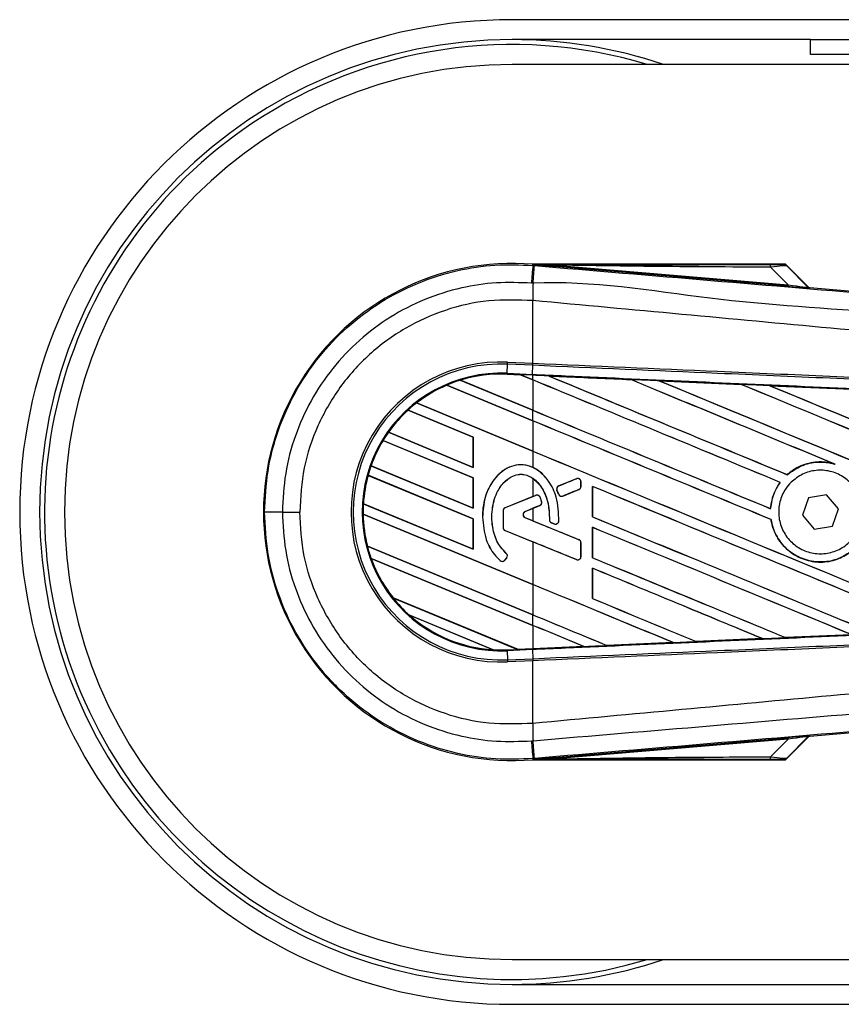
# Model space of a CAD drawing. Header units: millimetres. Extents: x 0 to 420, y 0 to 297.
# Tile 6 of 15: x 56.44 to 60.28, y 215.69 to 220.29. Entities that reach past the tile are written whole.
import ezdxf

# ---------------------------------------------------------------- set-up
doc = ezdxf.new("R2010")
doc.units = ezdxf.units.MM

msp = doc.modelspace()

# ---------------------------------------------------------------- linework, layer by layer
at = {"color": 7, "linetype": 'Continuous', "lineweight": 25}
for p, q in [((219.94508, 220.29089), (58.74263, 220.29089)), ((60.13562, 220.19802), (58.74263, 220.19802)), ((60.13562, 220.12837), (60.13562, 220.19802)), ((60.13562, 220.19802), (60.36778, 220.19802)), ((60.36778, 220.12837), (60.13562, 220.12837)), ((70.58299, 220.08194), (58.74263, 220.08194)), ((58.83969, 219.14357), (58.84015, 219.14898)), ((58.83969, 219.14357), (58.84723, 219.14294)), ((58.84015, 219.14898), (58.84037, 219.14896)), ((58.84037, 219.14898), (58.84037, 219.14896)), ((58.8426, 219.14675), (58.84037, 219.14898)), ((60.01739, 219.14898), (58.84037, 219.14898)), ((58.84262, 219.14651), (58.84037, 219.14896)), ((58.84262, 219.14651), (58.8426, 219.14675)), ((58.94141, 219.14523), (58.94082, 219.13818)), ((60.03048, 219.0463), (58.94082, 219.13818)), ((58.94141, 219.14523), (60.03107, 219.05335)), ((60.03107, 219.05335), (59.94944, 219.1355)), ((60.12447, 219.04398), (60.02095, 219.1475)), ((60.02578, 219.14099), (60.12373, 219.0424)), ((60.03107, 219.05335), (60.03048, 219.0463)), ((60.12373, 219.0424), (60.12447, 219.04398)), ((60.13315, 219.03995), (60.13241, 219.03837)), ((60.13315, 219.03995), (62.88736, 218.80772)), ((58.83962, 218.97941), (58.83956, 218.97942)), ((58.83962, 218.68707), (58.83962, 218.97941)), ((58.71939, 218.64011), (58.72124, 218.68237)), ((58.72124, 218.68237), (58.72167, 218.69222)), ((58.83919, 218.67722), (58.72124, 218.68237)), ((58.72167, 218.69222), (58.83962, 218.68707)), ((58.8376, 218.63495), (58.83944, 218.67721)), ((58.83919, 218.67722), (58.83962, 218.68707)), ((58.83944, 218.67721), (58.83919, 218.67722)), ((58.83987, 218.68706), (58.83962, 218.68707)), ((58.71922, 218.63605), (58.7192, 218.63565)), ((58.7192, 218.63565), (58.78168, 218.63292)), ((58.71922, 218.63606), (58.71939, 218.64011)), ((58.71922, 218.63606), (58.78117, 218.63335)), ((58.71922, 218.63605), (58.71922, 218.63606)), ((58.78119, 218.63334), (58.71922, 218.63605)), ((58.71939, 218.64011), (58.8376, 218.63495)), ((58.83742, 218.6309), (58.78117, 218.63335)), ((58.83962, 218.60914), (58.78117, 218.63335)), ((58.78168, 218.63292), (58.78119, 218.63334)), ((58.78168, 218.63292), (58.83962, 218.60892)), ((58.83742, 218.6309), (58.8376, 218.63495)), ((58.83962, 218.6308), (58.83742, 218.6309)), ((58.83962, 218.60914), (58.83962, 218.6308)), ((58.91386, 218.62755), (58.91382, 218.62756)), ((58.91386, 218.62755), (58.91552, 218.62708)), ((58.43759, 218.58469), (58.4376, 218.58468)), ((58.83962, 218.41816), (58.43759, 218.58469)), ((58.4376, 218.58468), (58.43786, 218.58436)), ((58.43786, 218.58436), (58.83962, 218.41794)), ((58.50044, 218.60781), (58.83962, 218.46731)), ((58.50046, 218.6078), (58.50044, 218.60781)), ((58.50134, 218.60765), (58.50046, 218.6078)), ((58.83962, 218.46753), (58.50134, 218.60765)), ((58.83962, 218.60892), (58.83962, 218.46753)), ((59.29662, 218.6108), (59.29665, 218.61079)), ((59.29714, 218.61037), (59.29665, 218.61079)), ((59.42953, 218.60497), (59.8122, 218.58814)), ((59.42958, 218.60495), (59.42953, 218.60497)), ((59.42958, 218.60495), (59.43124, 218.60448)), ((59.8122, 218.58814), (59.81225, 218.58811)), ((59.81274, 218.5877), (59.81225, 218.58811)), ((59.9457, 218.58225), (60.32789, 218.56536)), ((59.9458, 218.58222), (59.9457, 218.58225)), ((59.9458, 218.58222), (59.94744, 218.58175)), ((58.2962, 218.50142), (58.83962, 218.27633)), ((58.29621, 218.50142), (58.2962, 218.50142)), ((58.29682, 218.50139), (58.29621, 218.50142)), ((58.83962, 218.27655), (58.29682, 218.50139)), ((58.56143, 218.34241), (58.25706, 218.46848)), ((58.25706, 218.46848), (58.25731, 218.46816)), ((58.25706, 218.46848), (58.25706, 218.46848)), ((58.25731, 218.46816), (58.56102, 218.34236)), ((58.83962, 218.41816), (58.83962, 218.46731)), ((58.83962, 218.41794), (58.83962, 218.27655)), ((58.16531, 218.36466), (58.56143, 218.20058)), ((58.16532, 218.36466), (58.16531, 218.36466)), ((58.16582, 218.36467), (58.16532, 218.36466)), ((58.56102, 218.20097), (58.16582, 218.36467)), ((58.56143, 218.15143), (58.13997, 218.326)), ((58.13997, 218.326), (58.13998, 218.32599)), ((58.13998, 218.32599), (58.14025, 218.32566)), ((58.14025, 218.32566), (58.56102, 218.15137)), ((58.56143, 218.34241), (58.56102, 218.34236)), ((58.56102, 218.34236), (58.56102, 218.20097)), ((58.56143, 218.20058), (58.56143, 218.34241)), ((58.83962, 218.27633), (58.83962, 218.20035)), ((60.24487, 218.2176), (60.25007, 218.21566)), ((58.08383, 218.20742), (58.56143, 218.0096)), ((58.08384, 218.20742), (58.08383, 218.20742)), ((58.08428, 218.20746), (58.08384, 218.20742)), ((58.56102, 218.00998), (58.08428, 218.20746)), ((58.56102, 218.20097), (58.56143, 218.20058)), ((60.02698, 218.16664), (60.02673, 218.16696)), ((58.56143, 217.96044), (58.07015, 218.16394)), ((58.07015, 218.16394), (58.07016, 218.16393)), ((58.07016, 218.16393), (58.07048, 218.16358)), ((58.07048, 218.16358), (58.56102, 217.96039)), ((58.56143, 218.15143), (58.56102, 218.15137)), ((58.56102, 218.15137), (58.56102, 218.00998)), ((58.56143, 218.0096), (58.56143, 218.15143)), ((58.83962, 218.14967), (58.83962, 218.06494)), ((59.04309, 218.1478), (58.96033, 218.11401)), ((59.04309, 218.1478), (59.04301, 218.14799)), ((59.06412, 218.11173), (59.06412, 218.13366)), ((59.06412, 218.13366), (59.06433, 218.13366)), ((59.06433, 218.11173), (59.06433, 218.13366)), ((59.99375, 218.13071), (59.99426, 218.13071)), ((58.95208, 218.09385), (58.95189, 218.09377)), ((58.9599, 218.07511), (58.95189, 218.09377)), ((58.95208, 218.09385), (58.96009, 218.07519)), ((58.96009, 218.07519), (58.9599, 218.07511)), ((58.96033, 218.11401), (58.96026, 218.1142)), ((58.97989, 218.06709), (59.05463, 218.0976)), ((59.05463, 218.0976), (59.05471, 218.09741)), ((59.06412, 218.11173), (59.06433, 218.11173)), ((59.11783, 218.11193), (59.11783, 217.97012)), ((59.11822, 218.11156), (59.11783, 218.11193)), ((59.11822, 217.97017), (59.11822, 218.11156)), ((58.04808, 218.03125), (58.56143, 217.81862)), ((58.04809, 218.03125), (58.04808, 218.03125)), ((58.04849, 218.0313), (58.04809, 218.03125)), ((58.56102, 217.819), (58.04849, 218.0313)), ((58.83962, 218.06494), (58.71002, 218.01203)), ((58.85307, 218.07021), (58.71009, 218.01184)), ((58.83962, 218.06494), (58.85299, 218.0704)), ((58.85307, 218.07021), (58.85299, 218.0704)), ((58.87295, 218.06189), (58.87314, 218.06197)), ((58.88028, 218.04139), (58.88048, 218.04145)), ((58.97989, 218.06709), (58.97997, 218.0669)), ((60.12653, 218.05786), (60.09765, 217.97708)), ((60.21092, 218.07325), (60.12653, 218.05786)), ((60.26644, 218.00785), (60.21092, 218.07325)), ((57.67047, 217.99246), (57.75124, 217.99246)), ((58.04699, 217.98255), (58.047, 217.98254)), ((58.83962, 217.65423), (58.04699, 217.98255)), ((58.047, 217.98254), (58.0474, 217.98216)), ((58.56102, 218.00998), (58.56143, 218.0096)), ((58.7006, 217.99771), (58.7004, 217.99771)), ((58.7004, 217.99771), (58.7004, 217.92033)), ((58.7006, 217.99771), (58.7006, 217.92033)), ((58.71009, 218.01184), (58.71002, 218.01203)), ((58.80389, 217.99523), (58.87145, 218.02281)), ((58.80389, 217.99523), (58.80396, 217.99504)), ((58.80396, 217.99504), (58.83962, 218.0096)), ((58.83962, 218.0096), (58.83962, 217.95109)), ((58.87145, 218.02281), (58.87152, 218.02262)), ((59.94939, 218.00778), (59.94901, 218.00816)), ((60.23757, 217.92707), (60.26644, 218.00785)), ((58.0474, 217.98216), (58.83962, 217.65401)), ((58.56143, 217.96044), (58.56102, 217.96039)), ((58.56102, 217.96039), (58.56102, 217.819)), ((58.56143, 217.81862), (58.56143, 217.96044)), ((58.60439, 217.9683), (58.60419, 217.9683)), ((58.80389, 217.96546), (58.80396, 217.96565)), ((59.05463, 217.86309), (58.80389, 217.96546)), ((58.83962, 217.95109), (58.80396, 217.96565)), ((58.91685, 217.95649), (58.91665, 217.95649)), ((58.92622, 217.94242), (58.92614, 217.94223)), ((58.93936, 217.9367), (58.92614, 217.94223)), ((58.92622, 217.94242), (58.93944, 217.93689)), ((58.93944, 217.93689), (58.93936, 217.9367)), ((58.96057, 217.95008), (58.96077, 217.95007)), ((59.11783, 217.97012), (59.11822, 217.97017)), ((59.95113, 217.95739), (59.95153, 217.95745)), ((60.09765, 217.97708), (60.15318, 217.91168)), ((58.7006, 217.92033), (58.7004, 217.92033)), ((58.71009, 217.90619), (58.71002, 217.906)), ((58.71002, 217.906), (58.83962, 217.85309)), ((58.71009, 217.90619), (59.04309, 217.77024)), ((59.11783, 217.92095), (59.11783, 217.77914)), ((59.11822, 217.92058), (59.11783, 217.92095)), ((59.11822, 217.77919), (59.11822, 217.92058)), ((60.15318, 217.91168), (60.23757, 217.92707)), ((58.83962, 217.85309), (58.83962, 217.65423)), ((59.05463, 217.86309), (59.05471, 217.86328)), ((59.06412, 217.78437), (59.06412, 217.84895)), ((59.06412, 217.84895), (59.06433, 217.84895)), ((59.06433, 217.78437), (59.06433, 217.84895)), ((58.06712, 217.83238), (58.83962, 217.5124)), ((58.06713, 217.83238), (58.06712, 217.83238)), ((58.06753, 217.83243), (58.06713, 217.83238)), ((58.83962, 217.51262), (58.06753, 217.83243)), ((58.56102, 217.819), (58.56143, 217.81862)), ((58.71557, 217.79895), (58.7157, 217.7991)), ((58.08433, 217.7761), (58.08435, 217.77609)), ((58.83962, 217.46325), (58.08433, 217.7761)), ((58.08435, 217.77609), (58.08493, 217.77563)), ((58.08493, 217.77563), (58.83962, 217.46303)), ((58.68705, 217.76583), (58.68692, 217.76568)), ((58.70883, 217.76754), (58.71727, 217.77765)), ((58.70883, 217.76754), (58.70899, 217.76741)), ((58.70899, 217.76741), (58.71742, 217.77752)), ((58.71727, 217.77765), (58.71742, 217.77752)), ((59.04309, 217.77024), (59.04301, 217.77004)), ((59.06412, 217.78437), (59.06433, 217.78437)), ((59.11783, 217.77914), (59.11822, 217.77919)), ((59.11783, 217.72997), (59.11783, 217.58816)), ((59.11822, 217.72959), (59.11783, 217.72997)), ((59.11822, 217.58821), (59.11822, 217.72959)), ((58.83962, 217.65401), (58.83962, 217.51262)), ((58.18657, 217.59192), (58.76819, 217.35101)), ((58.18658, 217.59192), (58.18657, 217.59192)), ((58.18709, 217.59193), (58.18658, 217.59192)), ((58.76777, 217.3514), (58.18709, 217.59193)), ((59.11783, 217.58816), (59.11822, 217.58821)), ((58.65351, 217.34936), (58.26296, 217.51112)), ((58.26296, 217.51112), (58.263, 217.51111)), ((58.263, 217.51111), (58.26459, 217.51023)), ((58.26459, 217.51023), (58.65173, 217.34987)), ((58.83962, 217.46325), (58.83962, 217.5124)), ((58.83962, 217.46303), (58.83962, 217.35454)), ((59.60225, 217.38757), (59.60185, 217.38795)), ((59.60228, 217.38755), (59.60225, 217.38757)), ((59.91133, 217.40116), (59.60228, 217.38755)), ((59.90993, 217.40152), (59.91125, 217.40119)), ((59.91125, 217.40119), (59.91133, 217.40116)), ((60.01917, 217.40595), (60.01878, 217.40633)), ((60.01923, 217.40592), (60.01917, 217.40595)), ((60.32768, 217.41956), (60.01923, 217.40592)), ((58.65173, 217.34987), (58.65347, 217.34937)), ((58.65347, 217.34937), (58.65351, 217.34936)), ((58.71922, 217.34887), (58.76819, 217.35101)), ((58.71922, 217.34887), (58.71939, 217.34482)), ((58.8376, 217.34998), (58.71939, 217.34482)), ((58.71939, 217.34482), (58.72124, 217.30256)), ((58.76777, 217.3514), (58.83962, 217.35454)), ((58.76817, 217.35102), (58.76777, 217.3514)), ((58.76817, 217.35102), (58.83742, 217.35404)), ((58.83742, 217.35403), (58.76819, 217.35101)), ((58.83962, 217.35413), (58.83742, 217.35403)), ((58.83742, 217.35404), (58.83742, 217.35403)), ((58.8376, 217.34998), (58.83944, 217.30772)), ((59.0779, 217.36454), (58.83962, 217.35413)), ((59.07652, 217.36489), (59.07786, 217.36455)), ((59.07786, 217.36455), (59.0779, 217.36454)), ((59.18525, 217.36926), (59.18485, 217.36964)), ((59.18525, 217.36926), (59.49469, 217.38284)), ((59.18527, 217.36924), (59.18525, 217.36926)), ((59.49474, 217.38282), (59.18527, 217.36924)), ((59.49335, 217.38318), (59.49469, 217.38284)), ((59.49469, 217.38284), (59.49474, 217.38282)), ((58.72124, 217.30256), (58.83919, 217.30771)), ((58.72124, 217.30256), (58.72167, 217.29271)), ((58.83962, 217.29786), (58.72167, 217.29271)), ((58.83919, 217.30771), (58.83944, 217.30772)), ((58.83919, 217.30771), (58.83962, 217.29786)), ((58.83962, 217.29786), (58.83987, 217.29787)), ((58.83962, 217.00552), (58.83962, 217.29786)), ((62.88736, 217.17721), (60.13315, 216.94498)), ((58.83962, 217.00552), (58.83956, 217.00551)), ((58.94082, 216.84675), (60.03048, 216.93863)), ((60.03107, 216.93158), (58.94141, 216.8397)), ((59.94944, 216.84943), (60.03107, 216.93158)), ((60.02095, 216.83742), (60.12447, 216.94095)), ((60.12373, 216.94253), (60.02578, 216.84394)), ((60.03048, 216.93863), (60.03107, 216.93158)), ((60.12447, 216.94095), (60.12373, 216.94253)), ((60.13241, 216.94656), (60.13315, 216.94498)), ((58.84723, 216.84199), (58.83969, 216.84136)), ((58.83969, 216.84136), (58.84015, 216.83595)), ((58.84037, 216.83597), (58.84015, 216.83595)), ((58.84037, 216.83597), (58.84262, 216.83842)), ((58.8426, 216.83818), (58.84037, 216.83595)), ((58.84037, 216.83597), (58.84037, 216.83595)), ((58.84037, 216.83595), (60.01739, 216.83595)), ((58.8426, 216.83818), (58.84262, 216.83842)), ((58.94082, 216.84675), (58.94141, 216.8397)), ((58.74263, 215.90299), (70.58299, 215.90299)), ((58.74263, 215.78691), (138.88561, 215.78691)), ((58.74263, 215.69404), (138.88561, 215.69404))]:
    msp.add_line(p, q, dxfattribs=at)
at = {"color": 7, "linetype": 'Continuous', "lineweight": 25, "flags": 128}
for points in [[(58.94141, 219.14523), (58.88607, 219.14608), (58.8426, 219.14675)], [(58.8426, 216.83818), (58.89793, 216.83903), (58.94141, 216.8397)]]:
    msp.add_lwpolyline(points, dxfattribs=at)
at = {"color": 7, "linetype": 'Continuous', "lineweight": 25}
for centre, radius, start, end in [((58.74263, 217.99246), 2.29842, 90, 270), ((58.74263, 217.99246), 2.20556, 90, 270), ((58.74263, 217.99246), 2.20556, 71.32828, 90), ((58.74263, 217.99246), 2.18234, 73.22526, 123.81534), ((58.74263, 217.99246), 2.08948, 90, 270), ((58.74263, 217.99246), 2.18234, 123.81534, 286.77474), ((58.74263, 217.99246), 1.16062, 85.18028, 274.81972), ((178.3148, 209.00513), 119.9045, 175.1496061, 175.1892913), ((18.57249, 222.47442), 40.41229, 355.15357, 355.271316), ((59.89991, 219.13743), 0.04956, 357.77119, 11.51783), ((72.24634, 218.89767), 13.40703, 179.305525, 179.650671), ((60.13358, 219.05225), 0.01393, 225.00164, 265.17864), ((58.69112, 217.99246), 0.70042, 87.5, 272.5), ((58.69112, 217.99246), 0.69056, 87.5, 272.5), ((58.69112, 217.99246), 0.64826, 87.5, 272.5), ((58.69112, 217.99246), 0.64421, 87.5, 107.21651), ((58.69112, 217.99246), 0.6442, 87.5, 107.2149), ((58.69112, 217.99246), 0.6438, 87.5, 107.14432), ((58.69112, 217.99246), 0.64421, 113.17547, 127.80908), ((58.69112, 217.99246), 0.6442, 113.17491, 127.80821), ((58.69112, 217.99246), 0.6438, 113.16504, 127.76752), ((58.69112, 217.99246), 0.64421, 107.21651, 113.17547), ((58.69112, 217.99246), 0.64421, 127.80908, 132.36028), ((58.69112, 217.99246), 0.64421, 132.36028, 144.70717), ((58.69112, 217.99246), 0.6442, 132.36013, 144.70666), ((58.69112, 217.99246), 0.6438, 132.36308, 144.68039), ((58.69112, 217.99246), 0.64421, 144.70717, 148.81902), ((58.69112, 217.99246), 0.64421, 148.81902, 160.50758), ((58.69112, 217.99246), 0.6442, 148.81915, 160.50735), ((58.69112, 217.99246), 0.6438, 148.83169, 160.49144), ((58.69112, 217.99246), 0.64421, 160.50758, 164.56307), ((58.69112, 217.99246), 0.64421, 164.56307, 176.54814), ((58.69112, 217.99246), 0.6442, 164.56347, 176.54818), ((58.69112, 217.99246), 0.6438, 164.58576, 176.54166), ((59.04886, 218.13366), 0.01527, 0, 112.20926), ((58.9661, 218.09987), 0.01527, 112.20926, 203.24584), ((58.97412, 218.08122), 0.01527, 203.24584, 292.20927), ((59.04886, 218.11173), 0.01527, 292.20927, 0), ((58.69112, 217.99246), 0.64421, 176.54814, 180.8818), ((58.85884, 218.05608), 0.01527, 22.3787, 112.20929), ((58.86568, 218.03694), 0.01527, 292.20926, 16.93498), ((57.65337, 150.31289), 67.67957, 89.9855185, 90.0558104), ((58.69112, 217.99246), 0.64421, 180.8818, 194.38831), ((58.69112, 217.99246), 0.6442, 180.88252, 194.38869), ((58.71586, 217.99771), 0.01547, 112.20929, 180), ((58.71586, 217.99771), 0.01527, 112.20929, 180), ((58.80996, 217.98034), 0.01608, 112.20926, 247.79071), ((58.80996, 217.98034), 0.01587, 112.20926, 247.79071), ((58.69112, 217.99246), 0.6438, 180.91722, 194.39314), ((58.93212, 217.9565), 0.01527, 180.035, 247.29049), ((58.94533, 217.95097), 0.01527, 247.29049, 356.67135), ((58.71586, 217.92033), 0.01547, 180, 247.79071), ((58.71586, 217.92033), 0.01527, 180, 247.79071), ((59.04886, 217.84895), 0.01527, 0, 67.79071), ((58.69112, 217.99246), 0.64421, 194.38831, 199.62504), ((58.70555, 217.78743), 0.01527, 320.16689, 48.97709), ((58.70555, 217.78743), 0.01547, 320.16689, 48.97709), ((58.69112, 217.99246), 0.64421, 199.62504, 218.44471), ((58.69112, 217.99246), 0.6442, 199.6263, 218.44589), ((58.69112, 217.99246), 0.6438, 199.68237, 218.47326), ((58.69711, 217.77732), 0.01547, 228.8059, 320.16689), ((58.69711, 217.77732), 0.01527, 228.8059, 320.16689), ((59.04886, 217.78437), 0.01527, 247.79071, 0), ((58.69112, 217.99246), 0.64421, 218.44471, 228.34691), ((58.69112, 217.99246), 0.64421, 228.34691, 266.65309), ((58.69112, 217.99246), 0.6442, 228.35056, 266.64944), ((58.69112, 217.99246), 0.6438, 228.50755, 266.49245), ((58.69112, 217.99246), 0.64421, 266.65309, 272.5), ((72.24634, 217.08725), 13.40703, 180.349329, 180.694477), ((60.13358, 216.93267), 0.01393, 94.82136, 134.99836), ((178.3148, 226.9798), 119.9045, 184.8107087, 184.8503939), ((13.87386, 213.11426), 45.1276, 4.738282, 4.843724), ((59.89991, 216.8475), 0.04956, 348.48217, 2.22881), ((58.74263, 217.99246), 2.20556, 270, 288.67172)]:
    msp.add_arc(centre, radius, start, end, dxfattribs=at)
for centre, major_axis, ratio, start_param, end_param in [((59.91096, 219.14801), (0.09841, -0.00023), 0.0065928, 5.1035854, 6.2804722), ((59.91096, 219.1248), (0.11498, 0.01595), 0.0487304, 0.0458928, 1.2227796), ((59.96765, 219.05268), (0.16476, -0.0143), 0.0060141, 5.1041157, 6.2810026), ((59.96882, 219.06656), (0.15494, -0.02425), 0.0239119, 5.1295592, 6.306446), ((60.13432, 219.05383), (0.00587, 0.01263), 0.9999568, 2.7909675, 3.4922178), ((58.74356, 218.64892), (0.03763, -0.01559), 0.0029846, 0.0092528, 0.0351255), ((58.83962, 219.03453), (39.82979, -16.4993), 0.0080625, 4.7175918, 4.7455439), ((58.83962, 217.9349), (39.80679, -1.73853), 0.0174384, 1.5600642, 1.5696511), ((58.83962, 219.03453), (39.80658, -16.48968), 0.0080625, 4.7176356, 4.7455551), ((58.83962, 218.23291), (39.82979, -16.4993), 0.0080625, 1.5451428, 1.5741362), ((58.83962, 218.23291), (39.80658, -16.48968), 0.0080625, 1.5451387, 1.5741362), ((58.83962, 218.42389), (39.82979, -16.4993), 0.0080625, 1.538717, 1.5626622), ((58.83962, 218.42389), (39.80658, -16.48968), 0.0080625, 1.5388271, 1.5626424), ((58.83962, 219.22551), (39.82979, -16.4993), 0.0080625, 4.73054, 4.7977625), ((58.83962, 219.22551), (39.80658, -16.48968), 0.0080625, 4.7305916, 4.797783), ((58.83962, 217.9349), (39.80679, -1.73853), 0.0174384, 1.5471095, 1.5566952), ((58.83962, 218.61488), (39.82979, -16.4993), 0.0080625, 1.4844685, 1.5497155), ((58.83962, 218.61488), (39.80658, -16.48968), 0.0080625, 1.4844738, 1.5496877), ((58.83962, 219.41649), (39.82979, -16.4993), 0.0080625, 4.7435023, 4.8082676), ((58.83962, 219.41649), (39.80658, -16.48968), 0.0080625, 4.7435622, 4.8082852), ((58.83962, 217.9349), (39.80679, -1.73853), 0.0174384, 1.534147, 1.5437245), ((58.83962, 218.84354), (39.80658, -16.48968), 0.0080625, 4.7157288, 4.7436017), ((58.83962, 218.84354), (39.82979, -16.4993), 0.0080625, 4.7157288, 4.743595), ((58.83962, 218.04193), (39.82979, -16.4993), 0.0080625, 1.5462162, 1.5741362), ((58.83962, 218.04193), (39.80658, -16.48968), 0.0080625, 1.54621, 1.5741362), ((58.83962, 218.65256), (39.80658, -16.48968), 0.0080625, 4.7157288, 4.7663143), ((58.83962, 218.65256), (39.82979, -16.4993), 0.0080625, 4.7157288, 4.7662988), ((58.83962, 218.44039), (39.8298, 16.26299), 0.0080793, 4.7121189, 4.7141966), ((58.83962, 217.63415), (39.8298, 16.263), 0.0080793, 1.5620973, 1.5639738), ((58.83962, 217.85095), (39.82979, -16.4993), 0.0080625, 1.5263102, 1.5671512), ((58.83962, 217.85095), (39.80658, -16.48968), 0.0080625, 1.5263198, 1.5671374), ((58.83962, 217.63415), (39.8298, 16.26299), 0.0080793, 1.5666964, 1.5674975), ((58.83962, 218.32654), (39.8298, -16.26301), 0.0080793, 4.7156879, 4.721088), ((58.83962, 218.46158), (39.82979, -16.4993), 0.0080625, 4.7227138, 4.7558224), ((58.83962, 218.46158), (39.80658, -16.48968), 0.0080625, 4.7227276, 4.7558335), ((58.83962, 217.65996), (39.82979, -16.4993), 0.0080625, 1.5367672, 1.5671512), ((58.83962, 217.65996), (39.80658, -16.48968), 0.0080625, 1.5367814, 1.5671374), ((58.83962, 217.47764), (39.8298, -16.26301), 0.0080793, 1.5689888, 1.5740952), ((58.83962, 218.2706), (39.82979, -16.4993), 0.0080625, 4.7227138, 4.7453492), ((58.83962, 218.2706), (39.80658, -16.48968), 0.0080625, 4.7227276, 4.7453552), ((58.83962, 217.46898), (39.82979, -16.4993), 0.0080625, 1.5472259, 1.5671512), ((58.83962, 217.46898), (39.80658, -16.48968), 0.0080625, 1.5472453, 1.5671374), ((58.83962, 217.278), (39.82979, -16.4993), 0.0080625, 1.5576876, 1.5741362), ((58.83962, 217.278), (39.80658, -16.48968), 0.0080625, 1.5577128, 1.5741362), ((58.83962, 218.07961), (39.82979, -16.4993), 0.0080625, 4.7227138, 4.7348779), ((58.83962, 218.07961), (39.80658, -16.48968), 0.0080625, 4.7227276, 4.7348783), ((58.83962, 217.88863), (39.80658, -16.48968), 0.0080625, 4.7157288, 4.7244015), ((58.83962, 217.88863), (39.82979, -16.4993), 0.0080625, 4.7157288, 4.724407), ((58.83962, 217.08702), (39.82979, -16.4993), 0.0080625, 1.5681537, 1.5741362), ((58.83962, 217.08702), (39.80658, -16.48968), 0.0080625, 1.5681848, 1.5741362), ((58.83962, 218.05003), (39.80679, 1.73853), 0.0174384, 4.7307768, 4.7385182), ((58.83962, 218.05003), (39.80679, 1.73853), 0.0174384, 4.7412538, 4.7489822), ((58.79862, 217.33841), (0.03045, -0.01261), 0.0036879, 3.1511368, 3.1770094), ((58.83962, 218.05003), (39.80679, 1.73853), 0.0174384, 4.7116274, 4.7175787), ((58.83962, 218.05003), (39.80679, 1.73853), 0.0174384, 4.7203001, 4.7280508), ((59.96765, 216.93225), (0.16476, 0.0143), 0.0060141, 0.0021827, 1.1790696), ((59.96882, 216.91837), (0.15494, 0.02425), 0.0239119, 6.2599246, 7.4368114), ((60.13432, 216.93109), (-0.00587, 0.01263), 0.9999568, 5.9325602, 6.6338104), ((59.91096, 216.83692), (0.09841, 0.00023), 0.0065928, 0.0027131, 1.1795999), ((59.91096, 216.86013), (0.11498, -0.01595), 0.0487304, 5.0604057, 6.2372925)]:
    msp.add_ellipse(centre, major_axis=major_axis, ratio=ratio, start_param=start_param, end_param=end_param, dxfattribs=at)
for points, knots in [([(57.58744, 217.99243), (57.59052, 218.05646), (57.59678, 218.18635), (57.64714, 218.37487), (57.72684, 218.55421), (57.83514, 218.71605), (57.97013, 218.85875), (58.12578, 218.97563), (58.30043, 219.06571), (58.48034, 219.12227), (58.66251, 219.15057), (58.78017, 219.14592), (58.83969, 219.14357)], [0, 0, 0, 0, 0.100465, 0.2038434, 0.3043094, 0.4076889, 0.5081552, 0.611535, 0.7120023, 0.8153833, 0.9066108, 1, 1, 1, 1]), ([(58.8426, 219.14675), (59.04895, 219.14687), (59.41743, 219.14708), (59.78622, 219.14725), (59.94848, 219.14733)], [0, 0, 0, 0, 0.5600269, 1, 1, 1, 1]), ([(58.94082, 219.13818), (58.93133, 219.13898), (58.90322, 219.14136), (58.87017, 219.14414), (58.84724, 219.14611), (58.84262, 219.14651)], [0, 0, 0, 0, 0.2892673, 0.8568296, 1, 1, 1, 1]), ([(58.84723, 219.14294), (59.12165, 219.11981), (59.67051, 219.07356), (60.49355, 219.0044), (61.56567, 218.91447), (62.36144, 218.84801), (62.88373, 218.80439)], [0, 0, 0, 0, 0.2036202, 0.4072406, 0.6109477, 1, 1, 1, 1]), ([(59.94944, 219.1355), (59.7613, 219.13629), (59.42531, 219.13769), (59.08928, 219.14292), (58.94141, 219.14523)], [0, 0, 0, 0, 0.5599741, 1, 1, 1, 1]), ([(60.00936, 219.14779), (60.01008, 219.14801), (60.01135, 219.14841), (60.01554, 219.1488), (60.01739, 219.14898)], [0, 0, 0, 0, 0.5593923, 1, 1, 1, 1]), ([(60.02578, 219.14099), (60.02306, 219.14314), (60.0182, 219.14699), (60.01206, 219.14754), (60.00936, 219.14779)], [0, 0, 0, 0, 0.56, 1, 1, 1, 1]), ([(60.02095, 219.1475), (60.02063, 219.14778), (60.01988, 219.14842), (60.01861, 219.1489), (60.01772, 219.14896), (60.01739, 219.14898)], [0, 0, 0, 0, 0.3193957, 0.7481913, 1, 1, 1, 1]), ([(60.02095, 219.1475), (60.02244, 219.1457), (60.0251, 219.14247), (60.02557, 219.14144), (60.02578, 219.14099)], [0, 0, 0, 0, 0.560586, 1, 1, 1, 1]), ([(58.8327, 219.06082), (58.77811, 219.06296), (58.66894, 219.06725), (58.50064, 219.04146), (58.33313, 218.9887), (58.17151, 218.90597), (58.02646, 218.7969), (57.90136, 218.66544), (57.80046, 218.5145), (57.72639, 218.34904), (57.67947, 218.17327), (57.67347, 218.05273), (57.67047, 217.99246)], [0, 0, 0, 0, 0.0923036, 0.1846071, 0.2865385, 0.3884688, 0.490398, 0.5923288, 0.694247, 0.7961664, 0.8980845, 1, 1, 1, 1]), ([(58.84029, 219.06018), (58.84029, 219.06018), (58.83776, 219.06039), (58.83523, 219.0606), (58.8327, 219.06082)], [0, 0, 0, 0, 0.0003655, 1, 1, 1, 1]), ([(62.88418, 218.721), (62.3613, 218.76374), (61.56437, 218.82887), (60.49052, 218.9258), (59.66525, 218.97347), (59.11594, 219.07405), (58.84029, 219.06018), (58.84029, 219.06018)], [0, 0, 0, 0, 0.3887669, 0.5925279, 0.7962893, 0.9999993, 1, 1, 1, 1]), ([(58.83956, 218.97942), (58.77062, 218.98188), (58.63254, 218.98681), (58.42914, 218.94068), (58.24006, 218.85503), (58.07194, 218.7329), (57.93347, 218.57766), (57.83016, 218.39756), (57.76339, 218.1996), (57.75529, 218.06146), (57.75124, 217.99246)], [0, 0, 0, 0, 0.1248804, 0.2501396, 0.3746494, 0.4998125, 0.6247642, 0.7495577, 0.8749238, 1, 1, 1, 1]), ([(62.88383, 218.58235), (62.86824, 218.58486), (62.77197, 218.60031), (62.34962, 218.64331), (61.48184, 218.73291), (60.22983, 218.85083), (59.30321, 218.93653), (58.83962, 218.97941)], [0, 0, 0, 0, 0.0117013, 0.0722088, 0.3141935, 0.6568871, 1, 1, 1, 1]), ([(62.88152, 218.50091), (62.73809, 218.50716), (62.42064, 218.52101), (61.92836, 218.54248), (61.4048, 218.56532), (61.01171, 218.58246), (60.6186, 218.59961), (60.2255, 218.61675), (59.58878, 218.64452), (59.12668, 218.66468), (58.83944, 218.67721)], [0, 0, 0, 0, 0.1067875, 0.2363437, 0.3660007, 0.4956801, 0.5280685, 0.6576247, 0.7871808, 1, 1, 1, 1]), ([(58.83987, 218.68706), (59.12714, 218.67453), (59.58929, 218.65438), (60.22607, 218.62661), (60.61921, 218.60947), (61.01236, 218.59233), (61.40549, 218.57518), (61.92911, 218.55235), (62.42144, 218.53088), (62.73892, 218.51704), (62.88237, 218.51078)], [0, 0, 0, 0, 0.2128192, 0.3423754, 0.4719316, 0.50432, 0.6339994, 0.7636564, 0.8932125, 1, 1, 1, 1]), ([(58.8376, 218.63495), (58.88898, 218.6327), (59.14589, 218.62148), (59.60833, 218.6012), (60.2247, 218.57399), (60.84073, 218.54663), (61.35367, 218.52371), (61.86618, 218.5007), (62.34097, 218.47929), (62.71271, 218.46242), (62.87995, 218.45482)], [0, 0, 0, 0, 0.0380636, 0.1903223, 0.342581, 0.4948397, 0.6470984, 0.723226, 0.8754847, 1, 1, 1, 1]), ([(58.91382, 218.62756), (58.90688, 218.62786), (58.88215, 218.62894), (58.85741, 218.63002), (58.83962, 218.6308)], [0, 0, 0, 0, 0.2806447, 1, 1, 1, 1]), ([(58.91382, 218.62756), (58.93548, 218.62661), (59.06308, 218.62104), (59.19068, 218.61545), (59.29662, 218.6108)], [0, 0, 0, 0, 0.1696977, 1, 1, 1, 1]), ([(59.29665, 218.61079), (59.19494, 218.61525), (59.06735, 218.62084), (58.93975, 218.62642), (58.91386, 218.62755)], [0, 0, 0, 0, 0.7971164, 1, 1, 1, 1]), ([(59.42953, 218.60497), (59.42258, 218.60528), (59.38787, 218.6068), (59.34356, 218.60875), (59.3062, 218.61038), (59.29662, 218.6108)], [0, 0, 0, 0, 0.1567286, 0.7836435, 1, 1, 1, 1]), ([(59.81225, 218.58811), (59.74414, 218.59111), (59.6166, 218.59673), (59.48903, 218.60234), (59.42958, 218.60495)], [0, 0, 0, 0, 0.5339744, 1, 1, 1, 1]), ([(59.9457, 218.58225), (59.93875, 218.58256), (59.90404, 218.58409), (59.85953, 218.58605), (59.82198, 218.58771), (59.8122, 218.58814)], [0, 0, 0, 0, 0.1560477, 0.7802389, 1, 1, 1, 1]), ([(60.328, 218.56531), (60.29338, 218.56684), (60.16599, 218.57249), (60.03858, 218.57812), (59.9458, 218.58222)], [0, 0, 0, 0, 0.2718129, 1, 1, 1, 1]), ([(58.83962, 218.20035), (58.82495, 218.20565), (58.79621, 218.21603), (58.75025, 218.21088), (58.70734, 218.19239), (58.66313, 218.15515), (58.62248, 218.09032), (58.60562, 218.02201), (58.60446, 217.97868), (58.60419, 217.9683)], [0, 0, 0, 0, 0.1181192, 0.2313231, 0.3438681, 0.4724961, 0.6678894, 0.9204553, 1, 1, 1, 1]), ([(58.96057, 217.95008), (58.95928, 217.98814), (58.95705, 218.05369), (58.91923, 218.13396), (58.87369, 218.18249), (58.82685, 218.20835), (58.78153, 218.21528), (58.73796, 218.20696), (58.69224, 218.18246), (58.64677, 218.13415), (58.61117, 218.0592), (58.60672, 217.99957), (58.60439, 217.9683)], [0, 0, 0, 0, 0.1653636, 0.2847889, 0.379918, 0.4532243, 0.5152242, 0.5771012, 0.6445431, 0.7395039, 0.8633961, 1, 1, 1, 1]), ([(60.24487, 218.2176), (60.23187, 218.22051), (60.19328, 218.22915), (60.12639, 218.22366), (60.06567, 218.19855), (60.03602, 218.17449), (60.02673, 218.16696)], [0, 0, 0, 0, 0.1712904, 0.5087548, 0.8462025, 1, 1, 1, 1]), ([(60.02698, 218.16664), (60.04819, 218.18211), (60.09071, 218.21313), (60.16942, 218.22961), (60.22323, 218.22371), (60.24916, 218.21593), (60.25007, 218.21566)], [0, 0, 0, 0, 0.3283471, 0.658119, 0.9880092, 1, 1, 1, 1]), ([(58.71557, 217.79895), (58.7032, 217.81227), (58.67374, 217.844), (58.64861, 217.91676), (58.64548, 218.00084), (58.6653, 218.07702), (58.69894, 218.12822), (58.73476, 218.15664), (58.76825, 218.16902), (58.7984, 218.1692), (58.82654, 218.15928), (58.86063, 218.13578), (58.89223, 218.09177), (58.91453, 218.02781), (58.91603, 217.98152), (58.91685, 217.95649)], [0, 0, 0, 0, 0.0744353, 0.177241, 0.3086024, 0.4174643, 0.4963546, 0.5570675, 0.6030224, 0.6410452, 0.6789529, 0.7243011, 0.8099663, 0.8972232, 1, 1, 1, 1]), ([(58.7157, 217.7991), (58.70334, 217.81241), (58.67392, 217.8441), (58.64881, 217.91679), (58.64569, 218.00081), (58.66548, 218.07692), (58.69908, 218.12807), (58.73484, 218.15645), (58.76828, 218.16883), (58.79832, 218.16896), (58.82174, 218.16091), (58.83456, 218.15285), (58.83962, 218.14967)], [0, 0, 0, 0, 0.1057973, 0.2519537, 0.4387447, 0.5935245, 0.7056507, 0.7919163, 0.8571803, 0.9111569, 0.9649703, 1, 1, 1, 1]), ([(58.96077, 217.95007), (58.9595, 217.98817), (58.9573, 218.05383), (58.91932, 218.13376), (58.87804, 218.17911), (58.8493, 218.195), (58.83962, 218.20035)], [0, 0, 0, 0, 0.3858589, 0.6649336, 0.8871478, 1, 1, 1, 1]), ([(60.04473, 218.13107), (60.06184, 218.14496), (60.09605, 218.17276), (60.16119, 218.18993), (60.22757, 218.18596), (60.28911, 218.15985), (60.33848, 218.11493), (60.3702, 218.05618), (60.38067, 217.99028), (60.36876, 217.92465), (60.3358, 217.86666), (60.28552, 217.82283), (60.22354, 217.7981), (60.15684, 217.79529), (60.09296, 217.81472), (60.03912, 217.85422), (60.00142, 217.90929), (59.98403, 217.97378), (59.98915, 218.04012), (60.01196, 218.09429), (60.03562, 218.12085), (60.04473, 218.13107)], [0, 0, 0, 0, 0.0537008, 0.107401, 0.161118, 0.214849, 0.268575, 0.3222758, 0.3759418, 0.429583, 0.4832243, 0.5368906, 0.5905915, 0.6443177, 0.6980486, 0.7517655, 0.8054595, 0.8591318, 0.9127903, 0.9664454, 1, 1, 1, 1]), ([(58.83962, 218.14967), (58.84948, 218.14086), (58.87623, 218.11695), (58.90841, 218.05753), (58.91618, 217.99851), (58.91658, 217.96255), (58.91665, 217.95649)], [0, 0, 0, 0, 0.1837852, 0.4983769, 0.9154383, 1, 1, 1, 1]), ([(59.06433, 218.13366), (59.06416, 218.1354), (59.06382, 218.13888), (59.06116, 218.1435), (59.05723, 218.14703), (59.05234, 218.14903), (59.04735, 218.14937), (59.04435, 218.14841), (59.04301, 218.14799)], [0, 0, 0, 0, 0.1719146, 0.3441327, 0.5163521, 0.6885744, 0.8607991, 1, 1, 1, 1]), ([(59.99375, 218.13071), (59.98589, 218.11865), (59.96373, 218.08464), (59.95169, 218.04099), (59.94928, 218.01155), (59.94901, 218.00816)], [0, 0, 0, 0, 0.3272237, 0.9225469, 1, 1, 1, 1]), ([(59.94939, 218.00778), (59.95338, 218.03384), (59.96015, 218.07805), (59.98433, 218.11539), (59.99426, 218.13071)], [0, 0, 0, 0, 0.58942687, 1, 1, 1, 1]), ([(58.96026, 218.1142), (58.95874, 218.1134), (58.95567, 218.11179), (58.95238, 218.10761), (58.9506, 218.10267), (58.95049, 218.09781), (58.95147, 218.09497), (58.95189, 218.09377)], [0, 0, 0, 0, 0.2084961, 0.420751, 0.6330051, 0.8452581, 1, 1, 1, 1]), ([(58.9599, 218.07511), (58.96073, 218.07361), (58.96239, 218.07058), (58.96663, 218.06736), (58.9716, 218.06566), (58.97627, 218.06565), (58.97894, 218.06655), (58.97997, 218.0669)], [0, 0, 0, 0, 0.2131585, 0.4303443, 0.6475311, 0.8647193, 1, 1, 1, 1]), ([(59.05471, 218.09741), (59.05623, 218.09821), (59.0593, 218.09982), (59.06256, 218.10399), (59.06414, 218.10817), (59.06428, 218.11082), (59.06433, 218.11173)], [0, 0, 0, 0, 0.2798496, 0.5648212, 0.8497894, 1, 1, 1, 1]), ([(58.87314, 218.06197), (58.87234, 218.06348), (58.87072, 218.06655), (58.86653, 218.06982), (58.86158, 218.07159), (58.85684, 218.07168), (58.85409, 218.07077), (58.85299, 218.0704)], [0, 0, 0, 0, 0.2112772, 0.4263684, 0.6414599, 0.8565516, 1, 1, 1, 1]), ([(58.87152, 218.02262), (58.87304, 218.02342), (58.87611, 218.02503), (58.8794, 218.02921), (58.88119, 218.03416), (58.88126, 218.03842), (58.88065, 218.04077), (58.88048, 218.04145)], [0, 0, 0, 0, 0.2240403, 0.4520934, 0.6801462, 0.9081986, 1, 1, 1, 1]), ([(58.88028, 218.04139), (58.87973, 218.04314), (58.87864, 218.04664), (58.87628, 218.0535), (58.87428, 218.05855), (58.87295, 218.06189)], [0, 0, 0, 0, 0.25229737, 0.50459435, 1, 1, 1, 1]), ([(58.88048, 218.04145), (58.87993, 218.0432), (58.87884, 218.04669), (58.87647, 218.05357), (58.87447, 218.05862), (58.87314, 218.06197)], [0, 0, 0, 0, 0.25207438, 0.50414837, 1, 1, 1, 1]), ([(58.83969, 216.84136), (58.78156, 216.83901), (58.66392, 216.83425), (58.48349, 216.86197), (58.3022, 216.91849), (58.12892, 217.00733), (57.97156, 217.12491), (57.83745, 217.26598), (57.72776, 217.42905), (57.64839, 217.60655), (57.59712, 217.79667), (57.5907, 217.92656), (57.58744, 217.99243)], [0, 0, 0, 0, 0.0912304, 0.1846225, 0.285093, 0.3884772, 0.4889466, 0.5923296, 0.6927987, 0.7961814, 0.8966347, 1, 1, 1, 1]), ([(57.67047, 217.99246), (57.67347, 217.9322), (57.67947, 217.81166), (57.72639, 217.63589), (57.80046, 217.47043), (57.90136, 217.31949), (58.02646, 217.18803), (58.17151, 217.07896), (58.33313, 216.99623), (58.50064, 216.94347), (58.66894, 216.91768), (58.77811, 216.92197), (58.8327, 216.92411)], [0, 0, 0, 0, 0.1019155, 0.2038336, 0.305753, 0.4076712, 0.509602, 0.6115312, 0.7134615, 0.8153929, 0.9076964, 1, 1, 1, 1]), ([(58.83956, 217.00551), (58.77062, 217.00305), (58.63254, 216.99812), (58.42914, 217.04425), (58.24006, 217.1299), (58.07194, 217.25203), (57.93347, 217.40727), (57.83016, 217.58737), (57.76339, 217.78532), (57.75529, 217.92347), (57.75124, 217.99246)], [0, 0, 0, 0, 0.1248804, 0.2501396, 0.3746494, 0.4998125, 0.6247642, 0.7495577, 0.8749238, 1, 1, 1, 1]), ([(58.60419, 217.9683), (58.60758, 217.93321), (58.61357, 217.87112), (58.64944, 217.80278), (58.67776, 217.77474), (58.68692, 217.76568)], [0, 0, 0, 0, 0.4679981, 0.8279401, 1, 1, 1, 1]), ([(58.60439, 217.9683), (58.60778, 217.93323), (58.61376, 217.87119), (58.6496, 217.80291), (58.6779, 217.77489), (58.68705, 217.76583)], [0, 0, 0, 0, 0.4680217, 0.8279478, 1, 1, 1, 1]), ([(58.91665, 217.95649), (58.91682, 217.95475), (58.91716, 217.95128), (58.91983, 217.94667), (58.92306, 217.9437), (58.92539, 217.94259), (58.92614, 217.94223)], [0, 0, 0, 0, 0.28675234, 0.57401775, 0.8612836, 1, 1, 1, 1]), ([(58.93936, 217.9367), (58.941, 217.93619), (58.94431, 217.93517), (58.94958, 217.9358), (58.95436, 217.93804), (58.95811, 217.94176), (58.96026, 217.94601), (58.96063, 217.9489), (58.96077, 217.95007)], [0, 0, 0, 0, 0.1734899, 0.3501499, 0.52681, 0.7034698, 0.8801287, 1, 1, 1, 1]), ([(59.95113, 217.95739), (59.95215, 217.95158), (59.95771, 217.92003), (59.98097, 217.8652), (60.03424, 217.8058), (60.10446, 217.76729), (60.18311, 217.75453), (60.25923, 217.76665), (60.30119, 217.7923), (60.32066, 217.80421)], [0, 0, 0, 0, 0.037003, 0.2010348, 0.3650919, 0.5292097, 0.6934103, 0.8576873, 1, 1, 1, 1]), ([(60.32042, 217.80453), (60.30294, 217.79366), (60.26316, 217.76891), (60.18977, 217.75505), (60.11087, 217.76561), (60.03967, 217.80212), (59.98488, 217.86), (59.95916, 217.91605), (59.95298, 217.94959), (59.95153, 217.95745)], [0, 0, 0, 0, 0.1286936, 0.2929509, 0.4572451, 0.621517, 0.7857166, 0.9498324, 1, 1, 1, 1]), ([(59.06433, 217.84895), (59.06416, 217.85069), (59.06382, 217.85417), (59.06115, 217.85878), (59.05788, 217.86179), (59.05551, 217.8629), (59.05471, 217.86328)], [0, 0, 0, 0, 0.2844746, 0.5694513, 0.8544304, 1, 1, 1, 1]), ([(59.04301, 217.77004), (59.04465, 217.76955), (59.04797, 217.76856), (59.05324, 217.76924), (59.05801, 217.77152), (59.06172, 217.77527), (59.06396, 217.77977), (59.06422, 217.78294), (59.06433, 217.78437)], [0, 0, 0, 0, 0.1692483, 0.3414713, 0.5136948, 0.6859172, 0.858137, 1, 1, 1, 1]), ([(62.829, 217.52779), (62.67874, 217.52097), (62.32395, 217.50487), (61.86618, 217.48423), (61.35367, 217.46122), (60.84073, 217.4383), (60.2247, 217.41094), (59.60833, 217.38373), (59.14589, 217.36345), (58.88898, 217.35222), (58.8376, 217.34998)], [0, 0, 0, 0, 0.11330093, 0.26751, 0.34461273, 0.49882179, 0.65303083, 0.80723985, 0.96144886, 1, 1, 1, 1]), ([(58.83944, 217.30772), (59.12668, 217.32025), (59.58878, 217.34041), (60.2255, 217.36818), (60.6186, 217.38532), (61.01171, 217.40247), (61.4048, 217.41961), (61.92836, 217.44245), (62.42064, 217.46392), (62.73809, 217.47776), (62.88152, 217.48402)], [0, 0, 0, 0, 0.2128192, 0.3423754, 0.4719315, 0.5043199, 0.6339993, 0.7636563, 0.8932125, 1, 1, 1, 1]), ([(62.88237, 217.47415), (62.73892, 217.46789), (62.42144, 217.45405), (61.92911, 217.43258), (61.40549, 217.40975), (61.01236, 217.3926), (60.61921, 217.37546), (60.22607, 217.35832), (59.58929, 217.33055), (59.12714, 217.3104), (58.83987, 217.29787)], [0, 0, 0, 0, 0.1067875, 0.2363437, 0.3660006, 0.49568, 0.5280684, 0.6576246, 0.7871807, 1, 1, 1, 1]), ([(62.88383, 217.40258), (62.86824, 217.40007), (62.77197, 217.38462), (62.34962, 217.34162), (61.48184, 217.25202), (60.22983, 217.1341), (59.30321, 217.0484), (58.83962, 217.00552)], [0, 0, 0, 0, 0.0117013, 0.0722088, 0.3141935, 0.6568871, 1, 1, 1, 1]), ([(59.49474, 217.38282), (59.50168, 217.38313), (59.53753, 217.3847), (59.57338, 217.38628), (59.60228, 217.38755)], [0, 0, 0, 0, 0.1936854, 1, 1, 1, 1]), ([(59.60225, 217.38757), (59.60414, 217.38765), (59.70715, 217.39218), (59.81015, 217.39673), (59.91125, 217.40119)], [0, 0, 0, 0, 0.0183639, 1, 1, 1, 1]), ([(59.91133, 217.40116), (59.91827, 217.40147), (59.95424, 217.40305), (59.99021, 217.40464), (60.01923, 217.40592)], [0, 0, 0, 0, 0.19305367, 1, 1, 1, 1]), ([(60.01917, 217.40595), (60.08749, 217.40897), (60.1903, 217.41352), (60.29308, 217.41807), (60.32756, 217.4196)], [0, 0, 0, 0, 0.6645692, 1, 1, 1, 1]), ([(58.83742, 217.35404), (58.88879, 217.35629), (58.96894, 217.35979), (59.04908, 217.36329), (59.07786, 217.36455)], [0, 0, 0, 0, 0.64092256, 1, 1, 1, 1]), ([(58.83742, 217.35403), (58.83742, 217.35396), (58.83743, 217.35381), (58.83746, 217.35301), (58.83752, 217.35176), (58.83757, 217.35057), (58.8376, 217.34998)], [0, 0, 0, 0, 0.22387846, 0.48258564, 0.74129282, 1, 1, 1, 1]), ([(59.0779, 217.36454), (59.08484, 217.36485), (59.12063, 217.36641), (59.15642, 217.36798), (59.18527, 217.36924)], [0, 0, 0, 0, 0.1939728, 1, 1, 1, 1]), ([(58.84029, 216.92475), (58.84029, 216.92475), (59.11535, 216.9478), (59.66552, 216.99435), (60.49045, 217.0636), (61.56441, 217.15371), (62.36132, 217.22026), (62.88418, 217.26393)], [0, 0, 0, 0, 0.0000007, 0.2037107, 0.4074721, 0.6112331, 1, 1, 1, 1]), ([(62.88373, 217.18054), (62.36144, 217.13692), (61.56579, 217.07047), (60.49367, 216.98054), (59.67063, 216.91138), (59.12166, 216.86512), (58.84723, 216.84199)], [0, 0, 0, 0, 0.38905274, 0.59267292, 0.79638077, 1, 1, 1, 1]), ([(58.8327, 216.92411), (58.83523, 216.9245), (58.83776, 216.92488), (58.84029, 216.92475), (58.84029, 216.92475)], [0, 0, 0, 0, 0.99963467, 1, 1, 1, 1]), ([(59.94848, 216.8376), (59.74198, 216.8377), (59.37321, 216.83787), (59.00473, 216.83809), (58.8426, 216.83818)], [0, 0, 0, 0, 0.5599728, 1, 1, 1, 1]), ([(58.84262, 216.83842), (58.84325, 216.83847), (58.84485, 216.83861), (58.84798, 216.83888), (58.85268, 216.83928), (58.8597, 216.83988), (58.87017, 216.84077), (58.88577, 216.8421), (58.90986, 216.84414), (58.92902, 216.84575), (58.94082, 216.84675)], [0, 0, 0, 0, 0.0199034, 0.0510155, 0.0969562, 0.1650388, 0.266176, 0.4166536, 0.6407761, 1, 1, 1, 1]), ([(58.94141, 216.8397), (59.1296, 216.84262), (59.46564, 216.84783), (59.80162, 216.84894), (59.94944, 216.84943)], [0, 0, 0, 0, 0.5600252, 1, 1, 1, 1]), ([(60.00936, 216.83714), (60.01281, 216.83754), (60.01897, 216.83826), (60.0237, 216.84221), (60.02578, 216.84394)], [0, 0, 0, 0, 0.56, 1, 1, 1, 1]), ([(60.01739, 216.83595), (60.01506, 216.83617), (60.0109, 216.83657), (60.00983, 216.83697), (60.00936, 216.83714)], [0, 0, 0, 0, 0.560586, 1, 1, 1, 1]), ([(60.01739, 216.83595), (60.01781, 216.83598), (60.01879, 216.83606), (60.02003, 216.83661), (60.0207, 216.83721), (60.02095, 216.83742)], [0, 0, 0, 0, 0.31939567, 0.74819126, 1, 1, 1, 1]), ([(60.02578, 216.84394), (60.02543, 216.84328), (60.02481, 216.8421), (60.02213, 216.83885), (60.02095, 216.83742)], [0, 0, 0, 0, 0.5593923, 1, 1, 1, 1])]:
    msp.add_open_spline(points, degree=3, knots=knots, dxfattribs=at)
for points in [[(58.83944, 218.67721), (58.83947, 218.67789), (58.83953, 218.67925), (58.83964, 218.6817), (58.83975, 218.68432), (58.83983, 218.68615), (58.83987, 218.68706)], [(58.83944, 217.30772), (58.83947, 217.30704), (58.83953, 217.30568), (58.83964, 217.30323), (58.83975, 217.30061), (58.83983, 217.29878), (58.83987, 217.29787)]]:
    msp.add_open_spline(points, degree=3, dxfattribs=at)

doc.saveas('drawing.dxf')
